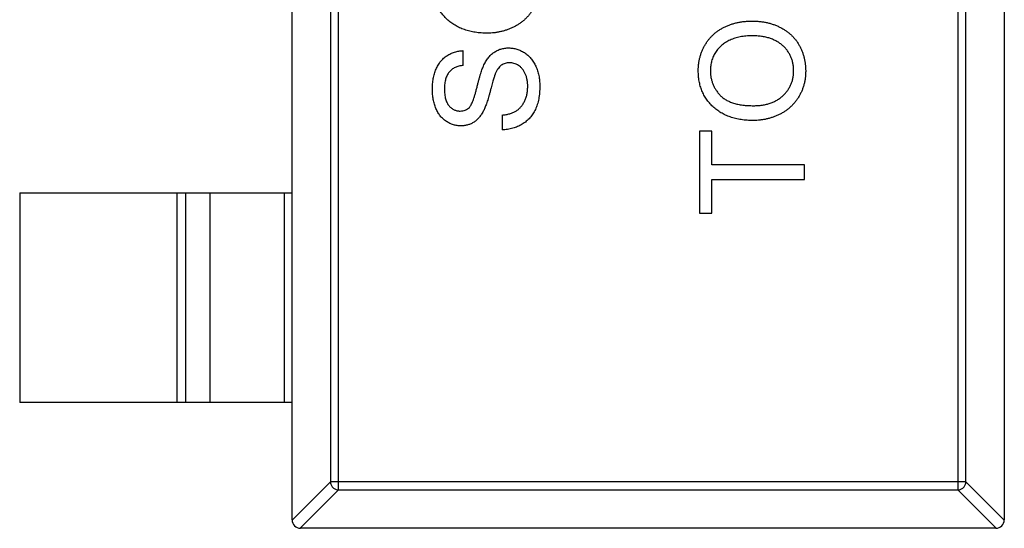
# Model space of a CAD drawing. Header units: millimetres. Extents: x 563 to 681, y 173 to 284.
# Tile 134 of 167: x 627.06 to 629.41, y 254.03 to 255.25. Entities that reach past the tile are written whole.
import ezdxf

# ---------------------------------------------------------------- set-up
doc = ezdxf.new("R2010")
doc.units = ezdxf.units.MM
doc.header["$LTSCALE"] = 30.734
doc.layers.get('0').update_dxf_attribs({"linetype": 'CONTINUOUS'})

msp = doc.modelspace()

# ---------------------------------------------------------------- linework, layer by layer
at = {"linetype": 'Continuous'}
for p, q in [((627.7054, 254.0538), (627.7054, 257.0138)), ((629.4054, 257.0138), (629.4054, 254.0538)), ((627.8165, 254.1252), (627.8165, 256.9423)), ((629.2943, 256.9423), (629.2943, 254.1252)), ((627.7968, 256.9226), (627.7968, 254.1449)), ((629.3139, 254.1449), (629.3139, 256.9226)), ((628.1141, 255.138), (628.1141, 255.1732)), ((628.207, 255.0194), (628.207, 254.9841)), ((628.6782, 254.9809), (628.6782, 254.7854)), ((628.707, 254.9809), (628.6782, 254.9809)), ((628.707, 254.9008), (628.707, 254.9809)), ((628.9282, 254.9008), (628.707, 254.9008)), ((628.9282, 254.8655), (628.9282, 254.9008)), ((628.707, 254.7854), (628.707, 254.8655)), ((628.707, 254.8655), (628.9282, 254.8655)), ((627.0554, 254.8338), (627.0554, 254.3338)), ((627.0554, 254.8338), (627.7054, 254.8338)), ((627.4315, 254.3338), (627.4315, 254.8338)), ((627.4513, 254.8338), (627.4513, 254.3338)), ((627.5093, 254.8338), (627.5093, 254.3338)), ((627.6876, 254.3338), (627.6876, 254.8338)), ((628.6782, 254.7854), (628.707, 254.7854)), ((627.7054, 254.3338), (627.0554, 254.3338)), ((627.7054, 254.0535), (627.7968, 254.1449)), ((629.3139, 254.1449), (627.7968, 254.1449)), ((629.3139, 254.1449), (629.4054, 254.0535)), ((627.8165, 254.1252), (627.7251, 254.0338)), ((627.8165, 254.1252), (629.2943, 254.1252)), ((629.3857, 254.0338), (629.2943, 254.1252)), ((629.3854, 254.0338), (627.7254, 254.0338))]:
    msp.add_line(p, q, dxfattribs=at)
for centre, start, end in [((627.7254, 254.0538), 180, 270), ((629.3854, 254.0538), 270, 0)]:
    msp.add_arc(centre, 0.02, start, end, dxfattribs=at)
for points, knots in [([(628.1718, 255.2149), (628.1668, 255.215), (628.1571, 255.2151), (628.1428, 255.2167), (628.1295, 255.2193), (628.1169, 255.223), (628.1052, 255.2276), (628.0943, 255.2333), (628.0843, 255.2401), (628.0751, 255.2478), (628.067, 255.2565), (628.0598, 255.2657), (628.0538, 255.2755), (628.0488, 255.286), (628.045, 255.297), (628.0424, 255.3087), (628.0406, 255.321), (628.0404, 255.3293), (628.0403, 255.3336)], [0, 0, 0, 0, 0.075226, 0.146575, 0.2145, 0.27953, 0.342403, 0.403496, 0.463762, 0.523864, 0.583252, 0.641302, 0.698898, 0.756295, 0.814628, 0.874325, 0.935783, 1, 1, 1, 1]), ([(628.2967, 255.3335), (628.2967, 255.3306), (628.2966, 255.3249), (628.2958, 255.3165), (628.2945, 255.3083), (628.2926, 255.3003), (628.2902, 255.2926), (628.2873, 255.2851), (628.2839, 255.2778), (628.28, 255.2708), (628.2756, 255.2642), (628.2707, 255.2579), (628.2655, 255.252), (628.2599, 255.2466), (628.254, 255.2415), (628.2476, 255.237), (628.2408, 255.2328), (628.2337, 255.229), (628.2264, 255.2257), (628.2189, 255.2228), (628.2113, 255.2204), (628.2036, 255.2184), (628.1958, 255.2168), (628.1879, 255.2157), (628.1799, 255.215), (628.1746, 255.2149), (628.1718, 255.2149)], [0, 0, 0, 0, 0.044697, 0.088534, 0.131409, 0.173814, 0.215715, 0.257247, 0.298848, 0.340604, 0.382029, 0.42297, 0.463632, 0.504048, 0.544591, 0.584964, 0.626265, 0.667979, 0.709943, 0.751382, 0.792619, 0.833948, 0.875008, 0.916446, 0.957907, 1, 1, 1, 1]), ([(628.675, 255.1253), (628.675, 255.1281), (628.6751, 255.1337), (628.6758, 255.142), (628.6772, 255.1501), (628.679, 255.1579), (628.6813, 255.1656), (628.6841, 255.173), (628.6875, 255.1802), (628.6913, 255.1872), (628.6956, 255.1939), (628.7003, 255.2002), (628.7054, 255.2061), (628.7109, 255.2116), (628.7169, 255.2166), (628.7232, 255.2213), (628.73, 255.2255), (628.7371, 255.2293), (628.7445, 255.2327), (628.7523, 255.2357), (628.7602, 255.2381), (628.7684, 255.2402), (628.7769, 255.2417), (628.7855, 255.2429), (628.7945, 255.2436), (628.8005, 255.2437), (628.8036, 255.2437)], [0, 0, 0, 0, 0.043099, 0.085587, 0.126908, 0.167967, 0.20845, 0.249025, 0.289281, 0.33001, 0.370598, 0.410466, 0.450033, 0.489688, 0.529116, 0.569037, 0.609703, 0.650759, 0.692509, 0.734219, 0.776707, 0.819552, 0.863351, 0.907839, 0.953334, 1, 1, 1, 1]), ([(628.8036, 255.2437), (628.8067, 255.2437), (628.8128, 255.2436), (628.8219, 255.2429), (628.8307, 255.2416), (628.8392, 255.24), (628.8476, 255.2378), (628.8557, 255.2353), (628.8635, 255.2321), (628.871, 255.2286), (628.8782, 255.2246), (628.885, 255.2202), (628.8913, 255.2154), (628.8972, 255.2102), (628.9026, 255.2046), (628.9076, 255.1986), (628.9121, 255.1922), (628.9162, 255.1854), (628.9197, 255.1783), (628.9228, 255.1711), (628.9255, 255.1638), (628.9276, 255.1563), (628.9293, 255.1487), (628.9305, 255.141), (628.9312, 255.1331), (628.9313, 255.1278), (628.9314, 255.1251)], [0, 0, 0, 0, 0.04756, 0.093962, 0.139112, 0.183626, 0.227457, 0.270703, 0.313611, 0.35626, 0.398366, 0.439557, 0.480045, 0.519888, 0.559658, 0.599421, 0.639208, 0.679668, 0.72002, 0.759859, 0.79956, 0.839199, 0.878956, 0.918794, 0.959083, 1, 1, 1, 1]), ([(628.8033, 255.2085), (628.8008, 255.2084), (628.796, 255.2084), (628.7888, 255.2079), (628.7819, 255.2071), (628.7752, 255.2061), (628.7688, 255.2046), (628.7626, 255.2029), (628.7566, 255.2008), (628.7509, 255.1985), (628.7454, 255.1958), (628.7403, 255.1929), (628.7355, 255.1896), (628.7309, 255.1861), (628.7268, 255.1822), (628.7229, 255.1781), (628.7194, 255.1737), (628.7161, 255.169), (628.7132, 255.1641), (628.7107, 255.159), (628.7085, 255.1538), (628.7068, 255.1484), (628.7055, 255.1429), (628.7045, 255.1372), (628.7039, 255.1314), (628.7038, 255.1275), (628.7038, 255.1255)], [0, 0, 0, 0, 0.050852, 0.099752, 0.147438, 0.194086, 0.239171, 0.28334, 0.326577, 0.368936, 0.410572, 0.451051, 0.490877, 0.530044, 0.568937, 0.607578, 0.64642, 0.685679, 0.724799, 0.763513, 0.802173, 0.84074, 0.879649, 0.919071, 0.959098, 1, 1, 1, 1]), ([(628.9025, 255.125), (628.9024, 255.128), (628.9023, 255.1338), (628.9011, 255.1423), (628.899, 255.1505), (628.8962, 255.1582), (628.8925, 255.1655), (628.8881, 255.1725), (628.8828, 255.179), (628.8768, 255.1851), (628.8699, 255.1906), (628.8624, 255.1955), (628.8542, 255.1994), (628.8453, 255.2028), (628.8358, 255.2053), (628.8255, 255.2072), (628.8146, 255.2083), (628.8072, 255.2084), (628.8033, 255.2085)], [0, 0, 0, 0, 0.061055, 0.119545, 0.176806, 0.232956, 0.288583, 0.344667, 0.401662, 0.46054, 0.520477, 0.581213, 0.643431, 0.707961, 0.775371, 0.846414, 0.921152, 1, 1, 1, 1]), ([(628.0403, 255.0805), (628.0404, 255.085), (628.0406, 255.0936), (628.0423, 255.1062), (628.0451, 255.1179), (628.0483, 255.1271), (628.0515, 255.1339), (628.054, 255.1388), (628.0569, 255.1432), (628.06, 255.1474), (628.0634, 255.1513), (628.0671, 255.1549), (628.071, 255.1582), (628.0766, 255.1621), (628.0839, 255.1663), (628.0935, 255.17), (628.1036, 255.1725), (628.1105, 255.173), (628.1141, 255.1732)], [0, 0, 0, 0, 0.100475, 0.195644, 0.286083, 0.372983, 0.415026, 0.456052, 0.495939, 0.535566, 0.574087, 0.612519, 0.651081, 0.689513, 0.766237, 0.84235, 0.919974, 1, 1, 1, 1]), ([(628.1621, 255.1363), (628.163, 255.1381), (628.1646, 255.1416), (628.1674, 255.1466), (628.1703, 255.1512), (628.1733, 255.1555), (628.1766, 255.1594), (628.18, 255.163), (628.1835, 255.1662), (628.1873, 255.169), (628.1912, 255.1715), (628.1953, 255.1737), (628.1995, 255.1755), (628.2038, 255.1771), (628.2083, 255.1782), (628.2129, 255.179), (628.2177, 255.1795), (628.2209, 255.1796), (628.2226, 255.1796)], [0, 0, 0, 0, 0.074931, 0.147078, 0.216364, 0.282503, 0.346688, 0.408836, 0.469262, 0.528432, 0.587001, 0.644416, 0.702189, 0.759767, 0.81849, 0.877633, 0.93802, 1, 1, 1, 1]), ([(628.2226, 255.1796), (628.2258, 255.1795), (628.2323, 255.1792), (628.2419, 255.177), (628.2512, 255.1735), (628.2585, 255.1694), (628.2641, 255.1655), (628.2682, 255.1622), (628.2719, 255.1586), (628.2754, 255.1547), (628.2787, 255.1506), (628.2818, 255.146), (628.2846, 255.1412), (628.288, 255.1344), (628.2915, 255.1253), (628.2945, 255.1137), (628.2964, 255.1015), (628.2966, 255.0931), (628.2967, 255.0888)], [0, 0, 0, 0, 0.074816, 0.148535, 0.223872, 0.301297, 0.340894, 0.38034, 0.420127, 0.45995, 0.500831, 0.541907, 0.584439, 0.62808, 0.717267, 0.80786, 0.901925, 1, 1, 1, 1]), ([(628.2243, 255.1444), (628.2225, 255.1443), (628.2189, 255.1441), (628.2138, 255.143), (628.2091, 255.141), (628.2046, 255.1383), (628.2006, 255.1347), (628.1968, 255.13), (628.1934, 255.1243), (628.1915, 255.12), (628.1905, 255.1177)], [0, 0, 0, 0, 0.117768, 0.230176, 0.339843, 0.450625, 0.566943, 0.696021, 0.839438, 1, 1, 1, 1]), ([(628.2679, 255.0873), (628.2679, 255.0901), (628.2677, 255.0956), (628.2665, 255.1036), (628.2648, 255.1111), (628.2622, 255.118), (628.259, 255.1242), (628.2551, 255.1297), (628.2507, 255.1343), (628.2458, 255.1379), (628.2406, 255.1408), (628.2352, 255.1429), (628.2298, 255.1441), (628.2261, 255.1443), (628.2243, 255.1444)], [0, 0, 0, 0, 0.105584, 0.205868, 0.300947, 0.393002, 0.480949, 0.562874, 0.641461, 0.717742, 0.791772, 0.862716, 0.931777, 1, 1, 1, 1]), ([(628.1141, 255.138), (628.1123, 255.1377), (628.1088, 255.1373), (628.1037, 255.1362), (628.099, 255.1347), (628.0946, 255.1329), (628.0906, 255.1307), (628.0869, 255.1282), (628.0835, 255.1253), (628.0805, 255.1221), (628.0778, 255.1184), (628.0755, 255.1144), (628.0735, 255.11), (628.0719, 255.1051), (628.0707, 255.0999), (628.0698, 255.0943), (628.0693, 255.0882), (628.0692, 255.0841), (628.0692, 255.0819)], [0, 0, 0, 0, 0.067155, 0.131403, 0.192732, 0.251253, 0.307704, 0.362699, 0.417778, 0.472304, 0.527873, 0.58523, 0.645057, 0.707952, 0.774434, 0.84494, 0.920404, 1, 1, 1, 1]), ([(628.1286, 255.0379), (628.1293, 255.0388), (628.131, 255.0407), (628.1331, 255.0443), (628.1353, 255.0487), (628.1375, 255.0541), (628.1397, 255.0602), (628.1419, 255.0673), (628.1442, 255.0753), (628.1463, 255.0839), (628.1485, 255.0926), (628.1506, 255.1008), (628.1527, 255.1084), (628.1547, 255.1153), (628.1566, 255.1215), (628.1585, 255.127), (628.1603, 255.1319), (628.1616, 255.1349), (628.1621, 255.1363)], [0, 0, 0, 0, 0.032743, 0.07241, 0.119611, 0.174673, 0.237345, 0.308352, 0.38763, 0.474784, 0.563332, 0.645136, 0.720203, 0.789134, 0.851497, 0.907331, 0.956969, 1, 1, 1, 1]), ([(628.1905, 255.1177), (628.1902, 255.1168), (628.1894, 255.1149), (628.1883, 255.1114), (628.1869, 255.1074), (628.1854, 255.1026), (628.1839, 255.0971), (628.1822, 255.0909), (628.1804, 255.0841), (628.1784, 255.0767), (628.1764, 255.0692), (628.1744, 255.0621), (628.1724, 255.0555), (628.1705, 255.0495), (628.1685, 255.044), (628.1666, 255.0391), (628.1648, 255.0346), (628.1635, 255.0319), (628.1628, 255.0306)], [0, 0, 0, 0, 0.0312, 0.070487, 0.117215, 0.171576, 0.234122, 0.303963, 0.382156, 0.467646, 0.554335, 0.635074, 0.710037, 0.779092, 0.842966, 0.901001, 0.953246, 1, 1, 1, 1]), ([(628.8065, 255.0065), (628.8015, 255.0066), (628.7917, 255.0068), (628.7775, 255.0084), (628.7641, 255.011), (628.7515, 255.0146), (628.7398, 255.0193), (628.7289, 255.0249), (628.7189, 255.0318), (628.7097, 255.0395), (628.7016, 255.0481), (628.6944, 255.0573), (628.6884, 255.0672), (628.6834, 255.0776), (628.6796, 255.0887), (628.677, 255.1004), (628.6752, 255.1126), (628.6751, 255.121), (628.675, 255.1253)], [0, 0, 0, 0, 0.075226, 0.146575, 0.2145, 0.27953, 0.342403, 0.403496, 0.463762, 0.523864, 0.583252, 0.641302, 0.698898, 0.756295, 0.814628, 0.874325, 0.935783, 1, 1, 1, 1]), ([(628.7038, 255.1255), (628.7039, 255.1227), (628.704, 255.1171), (628.7052, 255.109), (628.707, 255.1011), (628.7096, 255.0935), (628.713, 255.0863), (628.7171, 255.0794), (628.7219, 255.0727), (628.7275, 255.0663), (628.7339, 255.0604), (628.7414, 255.0554), (628.75, 255.0512), (628.7594, 255.0477), (628.7699, 255.045), (628.7813, 255.0432), (628.7938, 255.042), (628.8024, 255.0419), (628.8069, 255.0418)], [0, 0, 0, 0, 0.055943, 0.110382, 0.164048, 0.216759, 0.269601, 0.323009, 0.377581, 0.433449, 0.490922, 0.550625, 0.613117, 0.679861, 0.751358, 0.828261, 0.910795, 1, 1, 1, 1]), ([(628.9314, 255.1251), (628.9313, 255.1223), (628.9312, 255.1166), (628.9304, 255.1082), (628.9291, 255.1), (628.9273, 255.092), (628.9248, 255.0843), (628.9219, 255.0768), (628.9185, 255.0695), (628.9146, 255.0625), (628.9102, 255.0558), (628.9054, 255.0496), (628.9002, 255.0437), (628.8945, 255.0383), (628.8886, 255.0332), (628.8822, 255.0286), (628.8755, 255.0244), (628.8683, 255.0207), (628.861, 255.0173), (628.8535, 255.0145), (628.8459, 255.012), (628.8382, 255.01), (628.8304, 255.0085), (628.8225, 255.0074), (628.8145, 255.0066), (628.8092, 255.0066), (628.8065, 255.0065)], [0, 0, 0, 0, 0.044697, 0.088534, 0.131409, 0.173814, 0.215715, 0.257247, 0.298848, 0.340604, 0.382029, 0.42297, 0.463632, 0.504048, 0.544591, 0.584964, 0.626265, 0.667979, 0.709943, 0.751382, 0.792619, 0.833948, 0.875008, 0.916446, 0.957907, 1, 1, 1, 1]), ([(628.8069, 255.0418), (628.8105, 255.0419), (628.8175, 255.042), (628.8278, 255.0432), (628.8375, 255.045), (628.8466, 255.0475), (628.8551, 255.0509), (628.863, 255.055), (628.8703, 255.0598), (628.877, 255.0654), (628.883, 255.0714), (628.8882, 255.078), (628.8926, 255.0849), (628.8962, 255.0922), (628.8991, 255.0998), (628.9011, 255.1079), (628.9023, 255.1163), (628.9024, 255.1221), (628.9025, 255.125)], [0, 0, 0, 0, 0.075964, 0.148125, 0.217201, 0.2833, 0.347202, 0.4093, 0.470426, 0.531588, 0.591739, 0.650258, 0.707303, 0.764208, 0.821148, 0.879119, 0.938423, 1, 1, 1, 1]), ([(628.1088, 254.9937), (628.1057, 254.9938), (628.0995, 254.9941), (628.0905, 254.9962), (628.0818, 254.9995), (628.0749, 255.0033), (628.0696, 255.0071), (628.0659, 255.0101), (628.0624, 255.0136), (628.0592, 255.0173), (628.0562, 255.0214), (628.0534, 255.0257), (628.051, 255.0304), (628.0479, 255.0369), (628.0449, 255.0457), (628.0422, 255.0568), (628.0407, 255.0685), (628.0404, 255.0765), (628.0403, 255.0805)], [0, 0, 0, 0, 0.074995, 0.149165, 0.223664, 0.300412, 0.33957, 0.378921, 0.418096, 0.45823, 0.498427, 0.539708, 0.582216, 0.625824, 0.715481, 0.807384, 0.901634, 1, 1, 1, 1]), ([(628.0692, 255.0819), (628.0692, 255.0797), (628.0692, 255.0754), (628.0698, 255.0692), (628.0706, 255.0634), (628.0718, 255.0581), (628.0734, 255.0533), (628.0752, 255.0489), (628.0775, 255.045), (628.08, 255.0416), (628.0829, 255.0386), (628.0858, 255.0361), (628.0889, 255.0338), (628.0922, 255.0321), (628.0955, 255.0307), (628.0991, 255.0297), (628.1027, 255.0291), (628.1052, 255.029), (628.1065, 255.029)], [0, 0, 0, 0, 0.091511, 0.177143, 0.257108, 0.331198, 0.400592, 0.465625, 0.526973, 0.585443, 0.641399, 0.695044, 0.746782, 0.796959, 0.847545, 0.897439, 0.947649, 1, 1, 1, 1]), ([(628.2967, 255.0888), (628.2967, 255.0861), (628.2967, 255.0808), (628.2961, 255.0729), (628.2954, 255.0654), (628.2942, 255.0583), (628.2927, 255.0514), (628.2909, 255.045), (628.2888, 255.0388), (628.2864, 255.033), (628.2835, 255.0275), (628.2805, 255.0223), (628.277, 255.0174), (628.2731, 255.0128), (628.2691, 255.0085), (628.2646, 255.0045), (628.2598, 255.0009), (628.2547, 254.9975), (628.2494, 254.9945), (628.2438, 254.9918), (628.2381, 254.9896), (628.2322, 254.9878), (628.2262, 254.9862), (628.2199, 254.9852), (628.2135, 254.9844), (628.2092, 254.9842), (628.207, 254.9841)], [0, 0, 0, 0, 0.052493, 0.102825, 0.151397, 0.198033, 0.242876, 0.285999, 0.327849, 0.368395, 0.407852, 0.446838, 0.485166, 0.523341, 0.561602, 0.59992, 0.638496, 0.677791, 0.71729, 0.756605, 0.796068, 0.835886, 0.875714, 0.916263, 0.95776, 1, 1, 1, 1]), ([(628.207, 255.0194), (628.2102, 255.0198), (628.2163, 255.0205), (628.2249, 255.0226), (628.2326, 255.0253), (628.2396, 255.0286), (628.2457, 255.033), (628.2513, 255.0383), (628.2561, 255.0447), (628.2603, 255.052), (628.2637, 255.0601), (628.2661, 255.0687), (628.2676, 255.0778), (628.2678, 255.0841), (628.2679, 255.0873)], [0, 0, 0, 0, 0.093796, 0.180188, 0.260363, 0.334847, 0.407093, 0.481448, 0.559271, 0.64227, 0.728586, 0.815978, 0.906035, 1, 1, 1, 1]), ([(628.1065, 255.029), (628.1086, 255.0291), (628.1128, 255.0292), (628.1188, 255.0311), (628.1242, 255.0338), (628.1271, 255.0366), (628.1286, 255.0379)], [0, 0, 0, 0, 0.262741, 0.509957, 0.753327, 1, 1, 1, 1]), ([(628.1628, 255.0306), (628.1612, 255.0277), (628.1582, 255.022), (628.1527, 255.0144), (628.1466, 255.0079), (628.1399, 255.0027), (628.1328, 254.9986), (628.1251, 254.9959), (628.1171, 254.994), (628.1116, 254.9938), (628.1088, 254.9937)], [0, 0, 0, 0, 0.144805, 0.279512, 0.406394, 0.527502, 0.645393, 0.761885, 0.878942, 1, 1, 1, 1]), ([(627.7968, 254.1449), (627.7969, 254.1424), (627.798, 254.1373), (627.8024, 254.1308), (627.8089, 254.1264), (627.814, 254.1253), (627.8165, 254.1252)], [0, 0, 0, 0, 0.249032, 0.5, 0.750968, 1, 1, 1, 1]), ([(629.2943, 254.1252), (629.2968, 254.1253), (629.3019, 254.1264), (629.3083, 254.1308), (629.3127, 254.1373), (629.3139, 254.1424), (629.3139, 254.1449)], [0, 0, 0, 0, 0.249032, 0.5, 0.750968, 1, 1, 1, 1])]:
    msp.add_open_spline(points, degree=3, knots=knots, dxfattribs=at)

doc.saveas('drawing.dxf')
